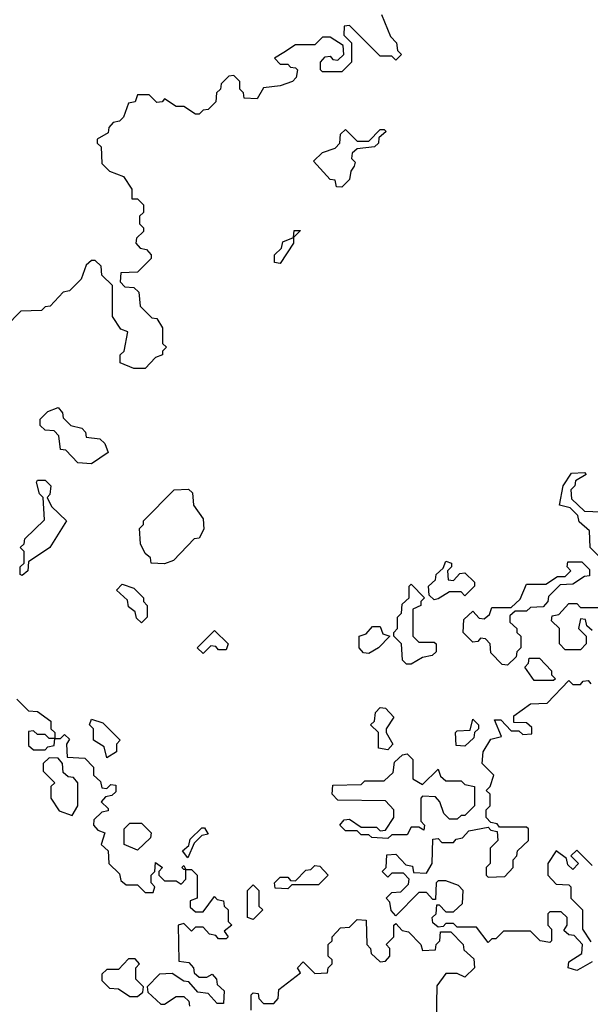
# Model space of a CAD drawing. Extents: x 2708302 to 2968450, y 494490 to 722710.
# Tile 173 of 256: x 2844809 to 2846290, y 672250 to 674805. Entities that reach past the tile are written whole.
import ezdxf

# ---------------------------------------------------------------- set-up
doc = ezdxf.new("R2010")
doc.units = 0

msp = doc.modelspace()

# ---------------------------------------------------------------- linework, layer by layer
at = {"layer": '0CON20XD'}
for points in [[(2845748.3, 674818.3), (2845771.7, 674761.7), (2845787.5, 674745), (2845790, 674725), (2845800, 674715), (2845785, 674700), (2845775, 674710), (2845745, 674710), (2845665, 674790), (2845651.7, 674788.3), (2845650, 674765), (2845670, 674745), (2845670, 674695), (2845645, 674670), (2845595, 674670), (2845590, 674675), (2845590, 674695), (2845601.7, 674708.3), (2845615, 674710), (2845621.7, 674701.7), (2845635, 674700), (2845650, 674715), (2845648.3, 674738.3), (2845615, 674760), (2845595, 674760), (2845575, 674740), (2845525, 674740), (2845495, 674720), (2845470, 674705), (2845485, 674690), (2845505, 674690), (2845511.7, 674681.7), (2845525, 674680), (2845530, 674675), (2845526.7, 674655), (2845517.5, 674645), (2845485, 674633.3), (2845441.7, 674628.3), (2845425, 674600), (2845391.7, 674601.7), (2845390, 674615), (2845380, 674625), (2845380, 674645), (2845365, 674660), (2845351.7, 674658.3), (2845331.7, 674638.3), (2845330, 674625), (2845320, 674615), (2845318.3, 674591.7), (2845298.3, 674571.7), (2845285, 674570), (2845275, 674560), (2845265, 674560), (2845235, 674580), (2845215, 674580), (2845185, 674600), (2845178.3, 674591.7), (2845165, 674590), (2845145, 674610), (2845115, 674610), (2845108.3, 674591.7), (2845091.7, 674588.3), (2845078.3, 674551.7), (2845068.3, 674541.7), (2845051.7, 674538.3), (2845040, 674525), (2845038.3, 674511.7), (2845010, 674495), (2845010, 674485), (2845020, 674475), (2845021.7, 674431.7), (2845041.7, 674411.7), (2845078.3, 674398.3), (2845100, 674365), (2845100, 674340), (2845115, 674340), (2845130, 674325), (2845130, 674305), (2845120, 674295), (2845120, 674275), (2845130, 674265), (2845130, 674255), (2845111.7, 674238.3), (2845110, 674225), (2845121.7, 674211.7), (2845138.3, 674208.3), (2845150, 674195), (2845150, 674185), (2845115, 674150), (2845071.7, 674148.3), (2845070, 674125), (2845081.7, 674111.7), (2845105, 674110), (2845118.3, 674098.3), (2845121.7, 674061.7), (2845151.7, 674031.7), (2845165, 674030), (2845180, 674005), (2845180, 673965), (2845190, 673955), (2845180, 673945), (2845180, 673935), (2845161.7, 673928.3), (2845135, 673900)], [(2845645, 674370), (2845631.7, 674371.7), (2845628.3, 674388.3), (2845615, 674390), (2845571.7, 674438.3), (2845595, 674460), (2845628.3, 674471.7), (2845640, 674485), (2845641.7, 674508.3), (2845655, 674520), (2845685, 674490), (2845715, 674490), (2845745, 674520), (2845755, 674520), (2845760, 674515), (2845741.7, 674498.3), (2845740, 674485), (2845730, 674475), (2845685, 674470), (2845671.7, 674458.3), (2845670, 674445), (2845680, 674435), (2845677.5, 674425), (2845668.3, 674411.7), (2845665, 674390), (2845645, 674370)], [(2845485, 674172.5), (2845470, 674175), (2845470, 674195), (2845488.3, 674211.7), (2845491.7, 674228.3), (2845520, 674240), (2845521.7, 674258.3), (2845538.3, 674258.3), (2845520, 674240), (2845520, 674225), (2845485, 674172.5)], [(2845135, 673900), (2845105, 673900), (2845070, 673915), (2845070, 673935), (2845080, 673945), (2845090, 673995), (2845071.7, 674001.7), (2845050, 674035), (2845050, 674115), (2845021.7, 674141.7), (2845020, 674165), (2845005, 674180), (2844995, 674180), (2844981.7, 674168.3), (2844968.3, 674131.7), (2844938.3, 674101.7), (2844921.7, 674098.3), (2844888.3, 674061.7), (2844875, 674060), (2844865, 674050), (2844811.7, 674048.3), (2844771.7, 674008.3)], [(2844995, 673652.5), (2844960, 673655), (2844928.3, 673688.3), (2844915, 673690), (2844910, 673725), (2844898.3, 673738.3), (2844875, 673740), (2844861.7, 673751.7), (2844861.7, 673768.3), (2844881.7, 673788.3), (2844908.3, 673798.3), (2844920, 673785), (2844921.7, 673771.7), (2844941.7, 673751.7), (2844970, 673745), (2844980, 673735), (2844981.7, 673721.7), (2845017, 673717), (2845030, 673705), (2845038.3, 673681.7), (2844995, 673652.5)], [(2846320, 673405), (2846290, 673435), (2846288.3, 673478.3), (2846261.7, 673501.7), (2846258.3, 673518.3), (2846238.3, 673538.3), (2846210, 673545), (2846220, 673595), (2846241.7, 673628.3), (2846275, 673630), (2846280, 673625), (2846251.7, 673608.3), (2846250, 673595), (2846240, 673585), (2846241.7, 673561.7), (2846275, 673530), (2846318.3, 673528.3)], [(2844815, 673362.5), (2844810, 673365), (2844810, 673385), (2844820, 673395), (2844820, 673425), (2844810, 673435), (2844820, 673445), (2844821.7, 673458.3), (2844873, 673507), (2844870, 673565), (2844860, 673575), (2844852.5, 673605), (2844855, 673610), (2844875, 673610), (2844890, 673595), (2844887, 673573), (2844880, 673565), (2844891.7, 673541.7), (2844930, 673505), (2844886.7, 673435), (2844831.7, 673398.3), (2844830, 673375), (2844815, 673362.5)], [(2845185, 673393.3), (2845150, 673395), (2845148.3, 673408.3), (2845135, 673420), (2845122.5, 673445), (2845120, 673485), (2845130, 673495), (2845130, 673505), (2845210, 673585), (2845247, 673587), (2845257.5, 673577.5), (2845260, 673545), (2845285, 673510), (2845287, 673483), (2845275, 673460), (2845261.7, 673458.3), (2845208.3, 673401.7), (2845185, 673393.3)], [(2845885, 673300), (2845871.7, 673311.7), (2845870, 673335), (2845888.3, 673351.7), (2845890, 673365), (2845908.3, 673381.7), (2845915, 673400), (2845930, 673395), (2845930, 673385), (2845920, 673375), (2845921.7, 673351.7), (2845935, 673350), (2845951.7, 673368.3), (2845965, 673370), (2845990, 673345), (2845990, 673335), (2845965, 673310), (2845955, 673320), (2845925, 673320), (2845895, 673302.5), (2845885, 673300)], [(2846075, 673130), (2846061.7, 673131.7), (2846031.7, 673161.7), (2846030, 673185), (2846018.3, 673198.3), (2846005, 673200), (2845998.3, 673191.7), (2845985, 673190), (2845960, 673215), (2845961.7, 673248.3), (2845985, 673270), (2846001.7, 673251.7), (2846015, 673250), (2846028.3, 673261.7), (2846035, 673280), (2846085, 673280), (2846108.3, 673301.7), (2846125, 673340), (2846175, 673340), (2846205, 673360), (2846225, 673360), (2846240, 673375), (2846230, 673385), (2846231.7, 673398.3), (2846268.3, 673398.3), (2846288.3, 673378.3), (2846288.3, 673361.7), (2846275, 673360), (2846245, 673340), (2846211.7, 673338.3), (2846181.7, 673308.3), (2846180, 673295), (2846168.3, 673281.7), (2846135, 673280), (2846125, 673270), (2846095, 673270), (2846081.7, 673258.3), (2846081.7, 673241.7), (2846100, 673225), (2846100, 673215), (2846110, 673205), (2846110, 673175), (2846100, 673165), (2846098.3, 673151.7), (2846075, 673130)], [(2845125, 673240), (2845111.7, 673251.7), (2845108.3, 673268.3), (2845091.7, 673281.7), (2845088.3, 673298.3), (2845060, 673325), (2845075, 673340), (2845105, 673330), (2845130, 673305), (2845130, 673295), (2845140, 673285), (2845140, 673255), (2845125, 673240)], [(2845825, 673132.5), (2845813, 673133), (2845803, 673143), (2845800, 673185), (2845780, 673205), (2845780, 673215), (2845790, 673225), (2845790, 673255), (2845800, 673265), (2845801.7, 673288.3), (2845820, 673305), (2845820, 673335), (2845825, 673340), (2845860, 673305), (2845850, 673295), (2845850, 673285), (2845830, 673275), (2845830, 673205), (2845845, 673190), (2845885, 673190), (2845890, 673185), (2845890, 673165), (2845880, 673155), (2845855, 673150), (2845825, 673132.5)], [(2846295, 673220), (2846281.7, 673231.7), (2846278.3, 673248.3), (2846265, 673250), (2846260, 673225), (2846280, 673205), (2846280, 673185), (2846265, 673170), (2846225, 673170), (2846210, 673185), (2846210, 673225), (2846190, 673245), (2846191.7, 673258.3), (2846208.3, 673261.7), (2846235, 673290), (2846255, 673290), (2846265, 673280), (2846325, 673280)], [(2845285, 673160), (2845270, 673175), (2845315, 673220), (2845350, 673185), (2845345, 673170), (2845325, 673170), (2845318.3, 673178.3), (2845305, 673180), (2845285, 673160)], [(2845715, 673160), (2845701.7, 673161.7), (2845690, 673175), (2845690, 673205), (2845708.3, 673211.7), (2845725, 673230), (2845745, 673230), (2845751.7, 673211.7), (2845770, 673205), (2845740, 673175), (2845715, 673160)], [(2846195, 673090), (2846145, 673090), (2846120, 673125), (2846130, 673135), (2846131.7, 673148.3), (2846158.3, 673148.3), (2846190, 673115), (2846190, 673105), (2846200, 673095), (2846195, 673090)], [(2846265, 672342.5), (2846255, 672337.5), (2846232.5, 672345), (2846235, 672360), (2846268.3, 672381.7), (2846270, 672405), (2846248.3, 672428.3), (2846235, 672430), (2846221.7, 672441.7), (2846230, 672455), (2846230, 672475), (2846215, 672490), (2846185, 672490), (2846180, 672485), (2846180, 672455), (2846190, 672445), (2846190, 672415), (2846185, 672410), (2846160, 672415), (2846135, 672440), (2846065, 672440), (2846045, 672420), (2846035, 672420), (2846025, 672410), (2845995, 672450), (2845945, 672450), (2845935, 672460), (2845915, 672460), (2845908.3, 672451.7), (2845895, 672450), (2845881.7, 672461.7), (2845880, 672475), (2845890, 672485), (2845891.7, 672508.3), (2845898.3, 672508.3), (2845915, 672490), (2845935, 672490), (2845958.3, 672511.7), (2845960, 672545), (2845948.3, 672558.3), (2845915, 672570), (2845895, 672570), (2845890, 672565), (2845888.3, 672521.7), (2845881.7, 672521.7), (2845865, 672540), (2845845, 672540), (2845785, 672480), (2845773, 672493), (2845770, 672515), (2845760, 672525), (2845775, 672540), (2845798.3, 672541.7), (2845818.3, 672561.7), (2845820, 672575), (2845805, 672590), (2845775, 672590), (2845765, 672580), (2845750, 672595), (2845760, 672605), (2845761.7, 672638.3), (2845785, 672640), (2845811.7, 672611.7), (2845828.3, 672608.3), (2845831.7, 672591.7), (2845865, 672590), (2845880, 672615), (2845881.7, 672678.3), (2845895, 672680), (2845905, 672670), (2845935, 672670), (2845941.7, 672678.3), (2845958.3, 672681.7), (2845975, 672700), (2846025, 672710), (2846031.7, 672701.7), (2846048.3, 672698.3), (2846050, 672675), (2846030, 672655), (2846030, 672615), (2846020, 672605), (2846020, 672585), (2846025, 672580), (2846068.3, 672581.7), (2846090, 672605), (2846090, 672625), (2846100, 672635), (2846101.7, 672648.3), (2846130, 672675), (2846130, 672705), (2846125, 672710), (2846055, 672710), (2846048.3, 672718.3), (2846031.7, 672721.7), (2846020, 672735), (2846020, 672755), (2846030, 672765), (2846030, 672795), (2846020, 672805), (2846030, 672815), (2846040, 672845), (2846010, 672875), (2846012.5, 672905), (2846031.7, 672938.3), (2846060, 672945), (2846041.7, 672988.3), (2846058.3, 672988.3), (2846085, 672960), (2846105, 672960), (2846115, 672950), (2846138.3, 672951.7), (2846138.3, 672968.3), (2846125, 672980), (2846091.7, 672981.7), (2846091.7, 672998.3), (2846135, 673030), (2846178.3, 673031.7), (2846235, 673090), (2846245, 673080), (2846265, 673080), (2846271.7, 673088.3), (2846285, 673090), (2846291.7, 673081.7)], [(2844801.7, 673041.7), (2844831.7, 673011.7), (2844855, 673010), (2844890, 672985), (2844890, 672965), (2844900, 672955), (2844900, 672940), (2844915, 672940), (2844925, 672950), (2844938.3, 672938.3), (2844930, 672925), (2844931.7, 672891.7), (2844978.3, 672888.3), (2845000, 672865), (2845000, 672845), (2845018.3, 672828.3), (2845021.7, 672811.7), (2845035, 672810), (2845045, 672820), (2845058.3, 672818.3), (2845058.3, 672801.7), (2845048.3, 672791.7), (2845031.7, 672788.3), (2845020, 672775), (2845038.3, 672758.3), (2845038.3, 672751.7), (2845021.7, 672748.3), (2845001.7, 672728.3), (2845000, 672715), (2845011.7, 672701.7), (2845030, 672695), (2845020, 672665), (2845038.3, 672648.3), (2845040, 672615), (2845068.3, 672588.3), (2845071.7, 672571.7), (2845085, 672560), (2845115, 672560), (2845135, 672540), (2845155, 672540), (2845160, 672555), (2845150, 672565), (2845150, 672585), (2845160, 672595), (2845161.7, 672618.3), (2845180, 672605), (2845170, 672595), (2845170, 672585), (2845185, 672570), (2845215, 672570), (2845228.3, 672561.7), (2845240, 672575), (2845240, 672600), (2845235, 672600), (2845230, 672605), (2845235, 672610), (2845240, 672600), (2845255, 672600), (2845270, 672585), (2845270, 672525), (2845251.7, 672518.3), (2845251.7, 672501.7), (2845265, 672490), (2845285, 672490), (2845315, 672530), (2845321.7, 672521.7), (2845338.3, 672518.3), (2845340, 672505), (2845350, 672495), (2845350, 672465), (2845360, 672455), (2845340, 672440), (2845350, 672425), (2845345, 672420), (2845325, 672420), (2845318.3, 672428.3), (2845301.7, 672431.7), (2845285, 672450), (2845265, 672450), (2845255, 672440), (2845235, 672460), (2845220, 672455), (2845221.7, 672361.7), (2845248.3, 672358.3), (2845260, 672345), (2845261.7, 672331.7), (2845275, 672320), (2845295, 672320), (2845308.3, 672328.3), (2845320, 672315), (2845321.7, 672301.7), (2845340, 672285), (2845338.3, 672251.7), (2845321.7, 672251.7), (2845298.3, 672278.3), (2845271.7, 672281.7), (2845248.3, 672308.3), (2845235, 672310), (2845205, 672330), (2845171.7, 672328.3), (2845140, 672295), (2845141.7, 672281.7), (2845175, 672250), (2845185, 672250), (2845215, 672270), (2845235, 672270), (2845248.3, 672258.3), (2845250, 672245)], [(2845765, 672910), (2845740, 672915), (2845740, 672955), (2845720, 672975), (2845730, 672985), (2845733, 673007), (2845745, 673020), (2845758.3, 673018.3), (2845780, 672995), (2845760, 672965), (2845760, 672955), (2845777.5, 672925), (2845765, 672910)], [(2845035, 672890), (2845028.3, 672918.3), (2845000, 672935), (2845000, 672965), (2844990, 672975), (2844995, 672990), (2845025, 672980), (2845070, 672935), (2845060, 672925), (2845060, 672905), (2845035, 672890)], [(2845965, 672920), (2845941.7, 672921.7), (2845940, 672955), (2845945, 672960), (2845978.3, 672961.7), (2845985, 672990), (2846000, 672975), (2846000, 672965), (2845990, 672955), (2845988.3, 672941.7), (2845965, 672920)], [(2844875, 672910), (2844881.7, 672918.3), (2844898.3, 672921.7), (2844900, 672940), (2844885, 672940), (2844875, 672950), (2844855, 672950), (2844845, 672960), (2844831.7, 672958.3), (2844831.7, 672921.7), (2844845, 672910), (2844875, 672910)], [(2844945, 672740), (2844960, 672765), (2844960, 672825), (2844948.3, 672838.3), (2844935, 672840), (2844921.7, 672851.7), (2844920, 672875), (2844908.3, 672888.3), (2844885, 672890), (2844870, 672875), (2844870, 672855), (2844900, 672825), (2844890, 672815), (2844890, 672785), (2844911.7, 672751.7), (2844945, 672740)], [(2845765, 672680), (2845723, 672683), (2845715, 672690), (2845695, 672690), (2845685, 672700), (2845655, 672700), (2845640, 672715), (2845651.7, 672728.3), (2845665, 672730), (2845695, 672710), (2845735, 672710), (2845745, 672700), (2845758.3, 672701.7), (2845780, 672735), (2845780, 672755), (2845758.3, 672778.3), (2845635, 672780), (2845620, 672795), (2845621.7, 672818.3), (2845695, 672820), (2845705, 672830), (2845755, 672830), (2845778.3, 672851.7), (2845781.7, 672878.3), (2845803, 672897), (2845815, 672900), (2845830, 672885), (2845830, 672835), (2845855, 672820), (2845895, 672860), (2845901.7, 672841.7), (2845915, 672830), (2845955, 672830), (2845965, 672820), (2845990, 672815), (2845990, 672765), (2845965, 672740), (2845955, 672740), (2845945, 672730), (2845925, 672730), (2845910, 672745), (2845900, 672775), (2845888.3, 672788.3), (2845855, 672790), (2845850, 672785), (2845850, 672725), (2845860, 672715), (2845858.3, 672701.7), (2845845, 672710), (2845825, 672710), (2845815, 672690), (2845775, 672690), (2845765, 672680)], [(2845115, 672650), (2845080, 672665), (2845080, 672705), (2845095, 672720), (2845125, 672720), (2845150, 672695), (2845148.3, 672681.7), (2845115, 672650)], [(2845245, 672630), (2845231.7, 672648.3), (2845248.3, 672661.7), (2845251.7, 672678.3), (2845281.7, 672708.3), (2845288.3, 672708.3), (2845298.3, 672691.7), (2845281.7, 672688.3), (2845261.7, 672668.3), (2845245, 672630)], [(2846295, 672610), (2846255, 672650), (2846240, 672635), (2846260, 672615), (2846245, 672600), (2846231.7, 672611.7), (2846228.3, 672628.3), (2846201.7, 672648.3), (2846180, 672615), (2846180, 672585), (2846201.7, 672561.7), (2846235, 672560), (2846240, 672555), (2846240, 672525), (2846270, 672495), (2846270, 672445), (2846291.7, 672411.7)], [(2845505, 672550), (2845471.7, 672551.7), (2845470, 672565), (2845485, 672580), (2845505, 672580), (2845511.7, 672571.7), (2845525, 672570), (2845551.7, 672598.3), (2845565, 672600), (2845575, 672610), (2845588.3, 672608.3), (2845610, 672585), (2845585, 672560), (2845515, 672560), (2845505, 672550)], [(2845415, 672470), (2845400, 672475), (2845400, 672545), (2845415, 672560), (2845430, 672545), (2845430, 672505), (2845440, 672495), (2845415, 672470)], [(2845410, 672235), (2845410, 672275), (2845415, 672280), (2845428.3, 672278.3), (2845430, 672265), (2845441.7, 672251.7), (2845468.3, 672251.7), (2845480, 672265), (2845481.7, 672288.3), (2845538.3, 672331.7), (2845530, 672345), (2845545, 672360), (2845575, 672330), (2845608.3, 672331.7), (2845610, 672345), (2845620, 672355), (2845620, 672365), (2845610, 672375), (2845610, 672405), (2845620, 672415), (2845620, 672425), (2845641.7, 672448.3), (2845665, 672450), (2845685, 672470), (2845708.3, 672468.3), (2845710, 672405), (2845720, 672395), (2845721.7, 672381.7), (2845745, 672360), (2845758.3, 672361.7), (2845770, 672375), (2845770, 672395), (2845760, 672405), (2845780, 672425), (2845780, 672455), (2845785, 672460), (2845801.7, 672441.7), (2845818.3, 672438.3), (2845850, 672405), (2845855, 672390), (2845888.3, 672391.7), (2845890, 672405), (2845900, 672415), (2845901.7, 672438.3), (2845928.3, 672438.3), (2845960, 672405), (2845961.7, 672391.7), (2845988.3, 672368.3), (2845990, 672345), (2845965, 672320), (2845945, 672330), (2845915, 672330), (2845891.7, 672298.3), (2845890, 672205)], [(2845115, 672270), (2845128.3, 672281.7), (2845130, 672295), (2845110, 672315), (2845110, 672345), (2845120, 672355), (2845108.3, 672368.3), (2845091.7, 672368.3), (2845065, 672340), (2845035, 672340), (2845021.7, 672328.3), (2845021.7, 672311.7), (2845041.7, 672291.7), (2845065, 672290), (2845095, 672270), (2845115, 672270)], [(2846295, 672360), (2846265, 672342.5)]]:
    msp.add_lwpolyline(points, dxfattribs=at)

doc.saveas('drawing.dxf')
